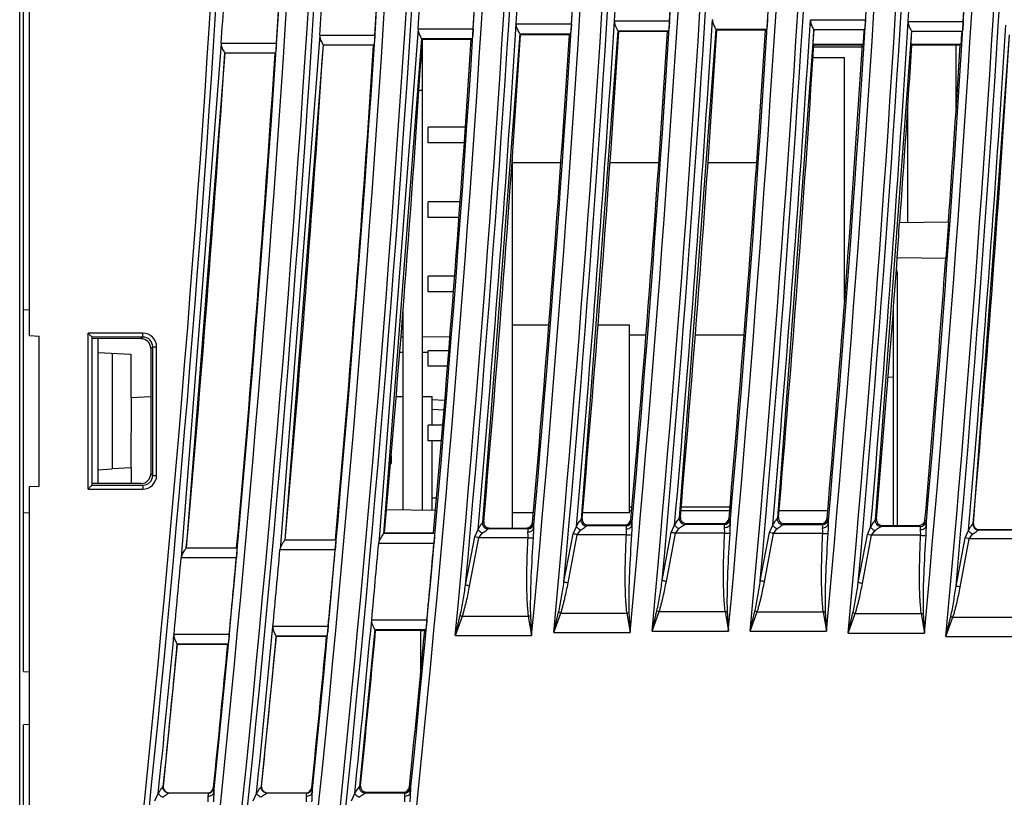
# Model space of a CAD drawing. Header units: millimetres. Extents: x 0 to 700, y 0 to 600.
# Tile 14 of 45: x 76 to 126, y 254 to 294. Entities that reach past the tile are written whole.
import ezdxf

# ---------------------------------------------------------------- set-up
doc = ezdxf.new("R2010")
doc.units = ezdxf.units.MM
doc.header["$LTSCALE"] = 39.111111
doc.layers.get('0').update_dxf_attribs({"linetype": 'CONTINUOUS'})
doc.layers.add('002_AXIS', color=7, linetype='CONTINUOUS')

msp = doc.modelspace()

# ---------------------------------------------------------------- linework, layer by layer
at = {"color": 7, "linetype": 'CONTINUOUS'}
for p, q in [((75.578, 246.56), (75.578, 364.56)), ((76.078, 277.927), (76.078, 337.692)), ((75.778, 260.733), (75.778, 315.386)), ((101.205, 293.319), (101.16, 293.368)), ((103.702, 293.319), (101.205, 293.319)), ((103.702, 293.319), (103.755, 293.368)), ((106.227, 293.475), (106.18, 293.525)), ((108.72, 293.474), (106.227, 293.475)), ((108.72, 293.474), (108.774, 293.525)), ((111.244, 293.546), (111.195, 293.598)), ((113.733, 293.545), (111.244, 293.546)), ((113.733, 293.545), (113.789, 293.598)), ((116.215, 293.576), (116.204, 293.587)), ((118.785, 293.576), (116.215, 293.576)), ((118.785, 293.576), (118.798, 293.587)), ((121.219, 293.482), (121.208, 293.493)), ((123.789, 293.482), (121.219, 293.482)), ((123.789, 293.482), (123.802, 293.493)), ((91.114, 292.788), (91.103, 292.8)), ((93.685, 292.788), (91.114, 292.788)), ((93.685, 292.788), (93.697, 292.8)), ((96.178, 293.08), (96.134, 293.126)), ((96.178, 268.994), (96.178, 293.08)), ((98.678, 293.079), (96.178, 293.08)), ((98.678, 293.079), (98.729, 293.126)), ((116.208, 292.8), (116.169, 292.842)), ((116.169, 292.842), (118.739, 292.842)), ((118.687, 292.688), (116.201, 292.689)), ((116.208, 292.8), (118.694, 292.799)), ((118.694, 292.799), (118.739, 292.842)), ((121.22, 292.798), (121.179, 292.842)), ((121.179, 292.842), (123.749, 292.842)), ((121.22, 292.798), (123.701, 292.797)), ((123.487, 289.472), (123.487, 292.797)), ((123.701, 292.797), (123.749, 292.842)), ((86.076, 292.376), (86.065, 292.388)), ((88.647, 292.376), (86.076, 292.376)), ((88.647, 292.376), (88.66, 292.388)), ((96.178, 291.96), (96.101, 291.961)), ((116.165, 292.16), (117.778, 292.16)), ((117.778, 279.716), (117.778, 292.16)), ((96.178, 290.46), (95.998, 290.456)), ((121.017, 283.709), (121.017, 289.656)), ((98.372, 288.58), (96.478, 288.58)), ((96.478, 287.78), (96.478, 288.579)), ((98.317, 287.78), (96.478, 287.78)), ((100.778, 287.024), (100.778, 268.077)), ((103.259, 286.76), (100.778, 286.76)), ((108.269, 286.76), (105.775, 286.76)), ((113.28, 286.76), (110.789, 286.76)), ((96.478, 283.97), (96.478, 284.77)), ((98.112, 284.77), (96.478, 284.77)), ((98.052, 283.97), (96.478, 283.97)), ((120.596, 283.702), (123.105, 283.745)), ((120.467, 281.92), (122.97, 281.876)), ((97.822, 280.96), (96.478, 280.96)), ((96.478, 280.16), (96.478, 280.959)), ((120.487, 268.39), (120.487, 280.98)), ((97.761, 280.16), (96.478, 280.16)), ((75.778, 279.259), (76.078, 279.243)), ((95.178, 279.132), (95.178, 269.012)), ((102.645, 278.46), (100.778, 278.46)), ((106.778, 278.46), (105.163, 278.46)), ((106.778, 268.86), (106.778, 278.46)), ((76.078, 277.927), (76.578, 277.901)), ((76.578, 270.218), (76.578, 277.901)), ((79.278, 270.271), (79.278, 277.848)), ((81.784, 277.764), (79.278, 277.765)), ((79.578, 277.765), (79.578, 270.355)), ((95.178, 277.842), (95.08, 277.84)), ((97.583, 277.835), (96.178, 277.86)), ((106.778, 277.96), (107.621, 277.96)), ((110.142, 277.96), (112.635, 277.96)), ((79.578, 277.06), (81.265, 276.971)), ((82.283, 277.264), (82.283, 270.855)), ((95.178, 277.06), (95.02, 277.062)), ((96.48, 277.065), (96.178, 277.06)), ((96.478, 276.35), (96.478, 277.15)), ((97.531, 277.15), (96.478, 277.15)), ((80.301, 277.022), (80.301, 271.097)), ((81.265, 276.971), (81.265, 274.74)), ((97.47, 276.35), (96.478, 276.35)), ((120.01, 275.81), (120.278, 275.795)), ((82.283, 274.793), (81.265, 274.74)), ((81.278, 274.74), (81.269, 271.149)), ((94.836, 274.81), (95.178, 274.81)), ((96.178, 274.81), (96.678, 274.81)), ((97.324, 274.607), (96.67, 274.641)), ((96.678, 273.34), (96.678, 274.81)), ((96.478, 272.54), (96.478, 273.34)), ((97.217, 273.34), (96.478, 273.34)), ((97.149, 272.54), (96.478, 272.54)), ((96.678, 268.986), (96.678, 272.54)), ((94.578, 271.771), (94.578, 271.374)), ((79.578, 271.06), (80.301, 271.097)), ((81.269, 271.149), (80.301, 271.097)), ((81.278, 271.149), (81.278, 270.379)), ((94.545, 271.372), (94.578, 271.374)), ((76.078, 270.192), (76.578, 270.218)), ((76.078, 233.61), (76.078, 270.192)), ((81.784, 270.356), (79.278, 270.354)), ((81.723, 270.356), (81.278, 270.379)), ((96.901, 269.597), (96.678, 269.601)), ((94.346, 269.026), (96.849, 268.983)), ((106.778, 269.16), (106.9, 269.16)), ((109.422, 269.16), (111.917, 269.16)), ((75.778, 268.86), (76.078, 268.876)), ((101.857, 268.86), (100.778, 268.86)), ((106.778, 268.86), (104.376, 268.86)), ((106.883, 268.96), (106.778, 268.96)), ((111.9, 268.96), (109.406, 268.96)), ((116.917, 268.96), (114.426, 268.96)), ((99.615, 268.076), (101.516, 268.077)), ((104.65, 268.235), (106.547, 268.236)), ((109.677, 268.31), (111.571, 268.311)), ((114.697, 268.302), (116.587, 268.302)), ((119.71, 268.21), (121.595, 268.21)), ((124.666, 267.989), (126.639, 267.989)), ((94.245, 267.833), (94.195, 267.787)), ((94.245, 267.833), (96.752, 267.834)), ((96.752, 267.834), (96.794, 267.787)), ((84.102, 267.06), (84.089, 267.048)), ((84.102, 267.06), (86.678, 267.06)), ((86.678, 267.06), (86.689, 267.048)), ((89.159, 267.472), (89.146, 267.46)), ((89.159, 267.472), (91.735, 267.472)), ((91.735, 267.472), (91.746, 267.46)), ((88.705, 262.538), (88.695, 262.55)), ((91.282, 262.538), (88.705, 262.538)), ((91.282, 262.538), (91.295, 262.55)), ((93.789, 262.831), (93.747, 262.876)), ((96.078, 262.83), (93.789, 262.831)), ((96.078, 262.832), (96.078, 260.5)), ((96.078, 262.832), (96.299, 262.832)), ((83.644, 262.126), (83.633, 262.138)), ((86.221, 262.126), (83.644, 262.126)), ((86.221, 262.126), (86.234, 262.138)), ((75.778, 260.733), (76.078, 260.718)), ((76.078, 258.019), (75.778, 258.003)), ((75.778, 253.216), (75.778, 258.003)), ((83.224, 254.527), (85.2, 254.527)), ((88.25, 254.527), (90.226, 254.527)), ((93.313, 254.56), (95.221, 254.561))]:
    msp.add_line(p, q, dxfattribs=at)
at = {"color": 9, "linetype": 'CONTINUOUS'}
for p, q in [((100.986, 293.867), (103.807, 293.867)), ((106.006, 294.024), (108.827, 294.024)), ((116.029, 294.087), (118.85, 294.087)), ((121.033, 293.993), (123.854, 293.993)), ((90.929, 293.289), (88.896, 266.971)), ((90.929, 293.299), (93.751, 293.299)), ((95.96, 293.615), (93.945, 267.298)), ((95.961, 293.626), (98.782, 293.626)), ((101.159, 293.368), (99.264, 268.354)), ((101.16, 293.368), (103.755, 293.368)), ((106.18, 293.525), (104.297, 268.511)), ((106.18, 293.525), (108.774, 293.525)), ((111.194, 293.599), (109.322, 268.584)), ((111.195, 293.598), (113.789, 293.598)), ((116.203, 293.588), (114.34, 268.573)), ((116.204, 293.587), (118.798, 293.587)), ((121.207, 293.494), (119.35, 268.479)), ((121.208, 293.493), (123.802, 293.493)), ((126.206, 293.317), (124.353, 268.302)), ((85.892, 292.876), (83.838, 266.559)), ((85.892, 292.887), (88.714, 292.887)), ((91.102, 292.8), (89.145, 267.46)), ((91.103, 292.8), (93.697, 292.8)), ((96.134, 293.127), (94.194, 267.786)), ((96.134, 293.126), (98.729, 293.126)), ((86.065, 292.388), (84.088, 267.048)), ((86.065, 292.388), (88.66, 292.388)), ((81.885, 278.05), (79.078, 278.048)), ((79.078, 270.071), (79.078, 278.048)), ((81.885, 277.85), (79.278, 277.849)), ((81.885, 277.85), (81.784, 277.764)), ((81.885, 277.85), (81.885, 278.05)), ((82.384, 277.351), (82.283, 277.264)), ((82.384, 270.768), (82.384, 277.351)), ((82.384, 277.351), (82.584, 277.351)), ((82.584, 270.768), (82.584, 277.351)), ((97.282, 274.109), (96.678, 274.14)), ((82.283, 270.855), (82.384, 270.768)), ((82.384, 270.768), (82.584, 270.768)), ((79.078, 270.071), (81.885, 270.069)), ((79.278, 270.27), (81.885, 270.269)), ((81.885, 270.269), (81.885, 270.069)), ((104.297, 268.511), (104.351, 268.561)), ((106.846, 268.51), (106.894, 268.457)), ((109.322, 268.584), (109.379, 268.636)), ((111.869, 268.585), (111.919, 268.53)), ((114.34, 268.573), (114.399, 268.627)), ((116.885, 268.576), (116.937, 268.52)), ((119.35, 268.479), (119.411, 268.535)), ((98.857, 267.625), (99.027, 267.998)), ((99.264, 268.354), (99.316, 268.402)), ((101.563, 268.026), (99.561, 268.026)), ((101.815, 268.351), (101.861, 268.3)), ((103.891, 267.782), (104.061, 268.155)), ((106.595, 268.183), (104.594, 268.183)), ((108.916, 267.855), (109.086, 268.228)), ((109.128, 267.807), (109.297, 268.04)), ((111.621, 268.256), (109.619, 268.256)), ((113.934, 267.844), (114.104, 268.217)), ((114.146, 267.796), (114.315, 268.029)), ((116.638, 268.246), (114.637, 268.246)), ((118.945, 267.75), (119.114, 268.123)), ((121.649, 268.152), (119.647, 268.152)), ((121.894, 268.484), (121.947, 268.426)), ((124.353, 268.302), (124.367, 268.314)), ((96.794, 267.787), (94.195, 267.787)), ((98.388, 265.158), (98.857, 267.625)), ((98.599, 265.108), (99.069, 267.576)), ((99.069, 267.576), (99.239, 267.81)), ((101.568, 267.576), (99.069, 267.576)), ((103.423, 265.315), (103.891, 267.782)), ((103.634, 265.266), (104.102, 267.734)), ((104.102, 267.734), (104.272, 267.967)), ((106.601, 267.734), (104.102, 267.734)), ((108.45, 265.388), (108.916, 267.855)), ((108.661, 265.339), (109.128, 267.807)), ((111.627, 267.807), (109.128, 267.807)), ((113.469, 265.377), (113.934, 267.844)), ((113.68, 265.328), (114.146, 267.796)), ((116.645, 267.796), (114.146, 267.796)), ((118.48, 265.283), (118.945, 267.75)), ((118.692, 265.234), (119.156, 267.702)), ((119.156, 267.702), (119.326, 267.935)), ((121.655, 267.702), (119.156, 267.702)), ((123.484, 265.106), (123.949, 267.573)), ((123.696, 265.057), (124.16, 267.525)), ((123.949, 267.573), (124.118, 267.946)), ((124.16, 267.525), (124.329, 267.758)), ((126.659, 267.525), (124.16, 267.525)), ((126.652, 267.975), (124.65, 267.975)), ((86.689, 267.048), (84.089, 267.048)), ((91.746, 267.46), (89.146, 267.46)), ((96.771, 267.287), (93.944, 267.287)), ((86.664, 266.549), (83.837, 266.549)), ((91.722, 266.961), (88.895, 266.961)), ((97.866, 262.574), (98.113, 263.61)), ((97.866, 262.574), (98.225, 263.569)), ((98.225, 263.569), (101.6, 263.569)), ((101.6, 263.569), (101.769, 262.574)), ((101.712, 263.589), (101.769, 262.574)), ((102.902, 262.731), (103.149, 263.767)), ((102.902, 262.731), (103.261, 263.727)), ((103.261, 263.727), (106.635, 263.727)), ((106.635, 263.727), (106.805, 262.731)), ((106.748, 263.746), (106.805, 262.731)), ((107.93, 262.805), (108.176, 263.84)), ((107.93, 262.805), (108.288, 263.8)), ((108.288, 263.8), (111.663, 263.8)), ((111.663, 263.8), (111.833, 262.805)), ((111.775, 263.819), (111.833, 262.805)), ((112.951, 262.794), (113.196, 263.829)), ((112.951, 262.794), (113.308, 263.789)), ((113.308, 263.789), (116.683, 263.789)), ((116.683, 263.789), (116.853, 262.794)), ((116.795, 263.809), (116.853, 262.794)), ((117.963, 262.7), (118.208, 263.735)), ((117.963, 262.7), (118.32, 263.695)), ((118.32, 263.695), (121.695, 263.695)), ((121.695, 263.695), (121.865, 262.7)), ((121.807, 263.715), (121.865, 262.7)), ((122.968, 262.523), (123.212, 263.558)), ((122.968, 262.523), (123.324, 263.518)), ((123.324, 263.518), (126.699, 263.518)), ((88.535, 263.049), (91.363, 263.049)), ((93.588, 263.376), (96.415, 263.376)), ((83.474, 262.637), (86.302, 262.637)), ((88.694, 262.55), (87.938, 254.844)), ((88.695, 262.55), (91.295, 262.55)), ((93.747, 262.877), (92.964, 254.844)), ((93.747, 262.876), (96.348, 262.876)), ((97.866, 262.574), (101.769, 262.574)), ((102.902, 262.731), (106.805, 262.731)), ((107.93, 262.805), (111.833, 262.805)), ((112.951, 262.794), (116.853, 262.794)), ((117.963, 262.7), (121.865, 262.7)), ((122.968, 262.523), (126.87, 262.523)), ((83.633, 262.138), (82.912, 254.845)), ((83.633, 262.138), (86.234, 262.138)), ((92.964, 254.844), (93.014, 254.89)), ((82.494, 254.115), (82.67, 254.488)), ((82.912, 254.845), (82.926, 254.857)), ((85.213, 254.513), (83.208, 254.513)), ((85.2, 254.527), (85.213, 254.513)), ((85.498, 254.796), (85.511, 254.782)), ((87.521, 254.114), (87.696, 254.488)), ((87.938, 254.844), (87.952, 254.857)), ((90.239, 254.513), (88.234, 254.513)), ((90.226, 254.527), (90.239, 254.513)), ((90.524, 254.796), (90.537, 254.782)), ((92.547, 254.114), (92.722, 254.487)), ((95.265, 254.513), (93.26, 254.513)), ((95.519, 254.831), (95.563, 254.782))]:
    msp.add_line(p, q, dxfattribs=at)
for centre, radius, start, end in [((-944.922, 360.06), 1032.334, 353.827505, 359.97218), ((-944.922, 360.06), 1036.22, 353.850742, 359.972285), ((-944.922, 360.06), 1037.334, 353.857371, 359.972314), ((-944.922, 360.06), 1041.22, 353.880384, 359.972418), ((-944.922, 360.06), 1042.334, 353.88695, 359.972447), ((-944.922, 360.06), 1046.22, 353.909741, 359.97255), ((-944.922, 360.06), 1047.334, 354.659214, 359.972579), ((-944.922, 360.06), 1051.22, 354.679014, 359.97268), ((-944.922, 360.06), 1052.334, 354.693253, 359.972709), ((-944.922, 360.06), 1056.22, 354.712833, 359.97281), ((-944.922, 360.06), 1057.334, 354.722397, 359.972838), ((-944.922, 360.06), 1061.22, 354.741777, 359.972938), ((-944.922, 360.06), 1062.334, 354.746735, 359.972966), ((-944.922, 360.06), 1066.22, 354.765935, 359.973065), ((-944.922, 360.06), 1067.334, 354.766348, 359.973093), ((-944.922, 360.06), 1071.22, 354.785386, 359.97319), ((-944.922, 360.06), 1072.334, 354.781309, 359.973218), ((-944.922, 360.06), 1032.617, 353.973519, 359.829958), ((-944.922, 360.06), 1037.617, 354.00266, 359.830777), ((-944.922, 360.06), 1042.617, 354.03152, 359.831589), ((-944.922, 360.06), 1047.617, 354.802538, 359.832392), ((-944.922, 360.06), 1052.617, 354.835873, 359.833188), ((-944.922, 360.06), 1057.617, 354.864323, 359.833977), ((-944.922, 360.06), 1062.617, 354.887976, 359.834758), ((-944.922, 360.06), 1067.617, 354.906914, 359.835532), ((-944.922, 360.06), 1072.617, 354.92121, 359.836298), ((-944.922, 360.06), 1035.821, 354.152847, 359.667668), ((-944.922, 360.06), 1040.821, 354.181041, 359.669265), ((-944.922, 360.06), 1045.821, 354.208965, 359.670847), ((-944.922, 360.06), 1050.821, 354.976937, 359.672414), ((-944.922, 360.06), 1055.821, 355.009351, 359.673965), ((-944.922, 360.06), 1060.821, 355.036904, 359.675503), ((-944.922, 360.06), 1065.821, 355.059681, 359.677025), ((-944.922, 360.06), 1070.821, 355.077765, 359.678534), ((-944.922, 360.06), 1048, 354.960364, 356.378175), ((-944.922, 360.06), 1053, 354.992929, 356.40396), ((-944.922, 360.06), 1058, 355.02062, 356.424943), ((-944.922, 360.06), 1063, 355.043524, 356.44121), ((-944.922, 360.06), 1068, 355.061723, 356.452841), ((-944.922, 360.06), 1073, 355.07529, 356.45991), ((81.885, 277.351), 0.699, 359.9842, 90.0704), ((81.885, 270.768), 0.699, 269.9296, 0.0158), ((111.62, 268.557), 0.3, 270.1019, 354.9486), ((116.638, 268.546), 0.3, 270.102, 354.9713), ((101.562, 268.327), 0.3, 270.1018, 354.8889), ((106.595, 268.484), 0.3, 270.1019, 354.9212), ((121.648, 268.452), 0.3, 270.102, 354.9893), ((99.186, 266.418), 3.006, 249.0894, 251.3578), ((101.165, 266.396), 2.859, 278.7426, 281.022), ((104.22, 266.575), 3.006, 249.1203, 251.3888), ((106.199, 266.553), 2.86, 278.7745, 281.0542), ((109.246, 266.648), 3.005, 249.1466, 251.4153), ((111.225, 266.626), 2.86, 278.8018, 281.0817), ((114.265, 266.637), 3.005, 249.1686, 251.4375), ((116.244, 266.615), 2.86, 278.8246, 281.1046), ((119.276, 266.543), 3.004, 249.1863, 251.4553), ((121.255, 266.521), 2.86, 278.8429, 281.1229), ((124.279, 266.366), 3.004, 249.1997, 251.4688), ((-944.922, 360.06), 1038, 354.162516, 354.636785), ((-944.922, 360.06), 1043, 354.190591, 354.680586), ((-944.922, 360.06), 1033, 354.134168, 354.587787), ((85.213, 254.813), 0.3, 270.1, 354.0668), ((90.238, 254.813), 0.3, 270.1001, 354.0949), ((95.264, 254.813), 0.3, 270.1001, 354.1227)]:
    msp.add_arc(centre, radius, start, end, dxfattribs=at)
at = {"color": 7, "linetype": 'CONTINUOUS'}
for centre, radius, start, end in [((-944.922, 360.06), 1048, 356.378753, 356.6204), ((-944.922, 360.06), 1050.815, 356.388468, 356.629465), ((-944.922, 360.06), 1053, 356.404535, 356.645028), ((-944.922, 360.06), 1055.815, 356.414136, 356.653985), ((-944.922, 360.06), 1068, 356.453409, 356.690512), ((-944.922, 360.06), 1070.815, 356.462746, 356.699224), ((-944.922, 360.06), 1038, 356.312397, 356.556389), ((-944.922, 360.06), 1040.815, 356.322386, 356.565716), ((-944.922, 360.06), 1043, 356.348074, 356.590887), ((-944.922, 360.06), 1045.815, 356.357919, 356.600076), ((-944.922, 360.06), 1033, 356.271616, 356.516799), ((-944.922, 360.06), 1035.815, 356.281764, 356.526279), ((-944.922, 360.06), 1063.217, 356.375308, 356.414896), ((-944.922, 360.06), 1065.783, 356.384045, 356.423537), ((-944.922, 360.06), 1068.217, 356.392297, 356.426649), ((-944.922, 360.06), 1070.783, 356.400952, 356.435221), ((-944.922, 360.06), 1073.217, 355.096007, 356.433838), ((-944.922, 360.06), 1038.217, 354.883616, 356.284889), ((-944.922, 360.06), 1040.783, 354.896262, 356.294059), ((-944.922, 360.06), 1033.217, 354.835843, 356.243981), ((-944.922, 360.06), 1035.783, 354.848668, 356.253298), ((-944.922, 360.06), 1068.25, 355.80521, 355.901034), ((-944.922, 360.06), 1070.75, 355.812677, 355.912971), ((118.809, 280.98), 1.677, 359.9825, 10.2742), ((106.547, 268.536), 0.3, 270.0015, 355.0675), ((111.571, 268.611), 0.3, 270.0015, 355.0951), ((116.587, 268.602), 0.3, 270.0014, 355.1179), ((99.563, 268.326), 0.3, 206.3593, 269.6048), ((101.516, 268.377), 0.3, 270.0015, 355.035), ((104.596, 268.483), 0.3, 206.381, 269.6049), ((109.621, 268.556), 0.3, 206.3993, 269.6049), ((114.639, 268.545), 0.3, 206.4145, 269.605), ((119.649, 268.452), 0.3, 206.4266, 269.605), ((118.794, 268.39), 1.692, 353.4029, 359.9767), ((121.595, 268.51), 0.3, 270.0014, 355.136), ((124.665, 268.288), 0.299, 175.047, 270.0491), ((124.652, 268.274), 0.3, 206.4356, 269.605), ((-944.922, 360.06), 1043, 354.681168, 354.896945), ((-944.922, 360.06), 1045.815, 354.695528, 354.91072), ((-944.922, 360.06), 1033, 354.588375, 354.806273), ((-944.922, 360.06), 1035.815, 354.603128, 354.820429), ((-944.922, 360.06), 1038, 354.63737, 354.854201), ((-944.922, 360.06), 1040.815, 354.651918, 354.868158), ((-944.922, 360.06), 1038.217, 354.184231, 354.610148), ((-944.922, 360.06), 1040.783, 354.195258, 354.623473), ((-944.922, 360.06), 1045.75, 354.536952, 354.665253), ((-944.922, 360.06), 1033.217, 354.155998, 354.56103), ((-944.922, 360.06), 1035.783, 354.167132, 354.574542), ((83.224, 254.826), 0.299, 174.1052, 270.0508), ((85.2, 254.826), 0.3, 269.9674, 354.1998), ((88.25, 254.826), 0.299, 174.1335, 270.0507), ((90.226, 254.826), 0.3, 269.9673, 354.2279), ((95.221, 254.861), 0.3, 270.0022, 354.2662)]:
    msp.add_arc(centre, radius, start, end, dxfattribs=at)
for centre, major_axis, ratio, start_param, end_param in [((-944.522, 360.06), (1047.855, 0), 1, -0.087584, -0.063735), ((-945.322, 360.06), (1051.145, 0), 1, -0.087358, -0.063536), ((-944.52, 360.06), (1052.855, 0), 1, -0.087015, -0.063285), ((-945.324, 360.06), (1056.145, 0), 1, -0.086792, -0.063088), ((-944.519, 360.06), (1057.855, 0), 1, -0.086532, -0.062918), ((-945.326, 360.06), (1061.145, 0), 1, -0.086311, -0.062723), ((-944.524, 360.06), (1042.855, 0), 1, -0.088553, -0.064272), ((-945.32, 360.06), (1046.145, 0), 1, -0.088273, -0.06407), ((-944.517, 360.06), (1062.855, 0), 1, -0.086132, -0.063324), ((-945.328, 360.06), (1066.145, 0), 1, -0.085913, -0.063129), ((-944.515, 360.06), (1067.855, 0), 1, -0.071567, -0.063029), ((-945.33, 360.06), (1071.145, 0), 1, -0.071306, -0.062836), ((-944.515, 360.06), (1067.855, 0), 1, -0.085814, -0.07324), ((-945.33, 360.06), (1071.145, 0), 1, -0.085597, -0.073055), ((81.782, 277.263), (0.308, 0.395), 0.997651, -0.906718, 0.661339), ((81.782, 270.856), (-0.308, 0.395), 0.997651, -3.802931, -2.234874), ((-944.524, 360.06), (1042.855, 0), 1, -0.101019, -0.093369), ((-945.32, 360.06), (1046.145, 0), 1, -0.100758, -0.095295)]:
    msp.add_ellipse(centre, major_axis=major_axis, ratio=ratio, start_param=start_param, end_param=end_param, dxfattribs=at)
for points, knots in [([(100.982, 293.867), (100.975, 293.749), (101.03, 293.586), (101.122, 293.435), (101.149, 293.381), (101.162, 293.368)], [0, 0, 0, 0, 0.666719, 0.898305, 1, 1, 1, 1]), ([(103.807, 293.867), (103.803, 293.805), (103.795, 293.69), (103.781, 293.539), (103.771, 293.437), (103.76, 293.388), (103.758, 293.371), (103.755, 293.368)], [0, 0, 0, 0, 0.370845, 0.689596, 0.909161, 0.971754, 1, 1, 1, 1]), ([(106.002, 294.024), (105.995, 293.906), (106.05, 293.743), (106.142, 293.592), (106.169, 293.538), (106.182, 293.525)], [0, 0, 0, 0, 0.666689, 0.898289, 1, 1, 1, 1]), ([(108.827, 294.024), (108.823, 293.962), (108.815, 293.847), (108.801, 293.696), (108.791, 293.594), (108.78, 293.545), (108.778, 293.528), (108.774, 293.525)], [0, 0, 0, 0, 0.370854, 0.689608, 0.909169, 0.971758, 1, 1, 1, 1]), ([(111.016, 294.097), (111.009, 293.979), (111.065, 293.816), (111.156, 293.665), (111.184, 293.611), (111.196, 293.598)], [0, 0, 0, 0, 0.666665, 0.898276, 1, 1, 1, 1]), ([(113.841, 294.097), (113.837, 294.035), (113.829, 293.92), (113.815, 293.769), (113.806, 293.667), (113.795, 293.618), (113.792, 293.601), (113.789, 293.598)], [0, 0, 0, 0, 0.370861, 0.689618, 0.909175, 0.971761, 1, 1, 1, 1]), ([(116.026, 294.087), (116.018, 293.968), (116.074, 293.805), (116.165, 293.655), (116.193, 293.601), (116.205, 293.587)], [0, 0, 0, 0, 0.666646, 0.898266, 1, 1, 1, 1]), ([(118.85, 294.087), (118.846, 294.025), (118.839, 293.909), (118.824, 293.758), (118.815, 293.656), (118.804, 293.607), (118.802, 293.591), (118.798, 293.587)], [0, 0, 0, 0, 0.370866, 0.689625, 0.90918, 0.971764, 1, 1, 1, 1]), ([(121.029, 293.993), (121.022, 293.874), (121.078, 293.711), (121.169, 293.561), (121.197, 293.507), (121.209, 293.493)], [0, 0, 0, 0, 0.666632, 0.898259, 1, 1, 1, 1]), ([(123.854, 293.993), (123.85, 293.931), (123.842, 293.815), (123.828, 293.664), (123.819, 293.562), (123.808, 293.513), (123.805, 293.497), (123.802, 293.493)], [0, 0, 0, 0, 0.37087, 0.689631, 0.909183, 0.971765, 1, 1, 1, 1]), ([(90.926, 293.299), (90.918, 293.181), (90.973, 293.018), (91.065, 292.867), (91.092, 292.813), (91.104, 292.8)], [0, 0, 0, 0, 0.666796, 0.898347, 1, 1, 1, 1]), ([(93.751, 293.299), (93.747, 293.237), (93.739, 293.122), (93.724, 292.971), (93.714, 292.869), (93.703, 292.819), (93.701, 292.803), (93.697, 292.8)], [0, 0, 0, 0, 0.370822, 0.689565, 0.909141, 0.971745, 1, 1, 1, 1]), ([(95.957, 293.626), (95.949, 293.507), (96.005, 293.344), (96.096, 293.193), (96.123, 293.139), (96.136, 293.126)], [0, 0, 0, 0, 0.666755, 0.898324, 1, 1, 1, 1]), ([(98.782, 293.626), (98.778, 293.564), (98.77, 293.448), (98.755, 293.297), (98.746, 293.195), (98.735, 293.146), (98.732, 293.129), (98.729, 293.126)], [0, 0, 0, 0, 0.370834, 0.689582, 0.909152, 0.97175, 1, 1, 1, 1]), ([(85.888, 292.887), (85.881, 292.768), (85.936, 292.605), (86.027, 292.455), (86.054, 292.401), (86.067, 292.388)], [0, 0, 0, 0, 0.666844, 0.898372, 1, 1, 1, 1]), ([(88.714, 292.887), (88.71, 292.825), (88.701, 292.709), (88.687, 292.559), (88.677, 292.456), (88.666, 292.407), (88.664, 292.391), (88.66, 292.388)], [0, 0, 0, 0, 0.370807, 0.689546, 0.909129, 0.971739, 1, 1, 1, 1]), ([(79.078, 278.048), (79.1, 278.026), (79.144, 277.984), (79.201, 277.924), (79.247, 277.882), (79.268, 277.858), (79.278, 277.851), (79.278, 277.848)], [0, 0, 0, 0, 0.330702, 0.642253, 0.889368, 0.967251, 1, 1, 1, 1]), ([(79.078, 270.071), (79.1, 270.093), (79.144, 270.135), (79.201, 270.195), (79.247, 270.237), (79.268, 270.261), (79.278, 270.268), (79.278, 270.271)], [0, 0, 0, 0, 0.330702, 0.642253, 0.889368, 0.967251, 1, 1, 1, 1]), ([(104.351, 268.561), (104.347, 268.507), (104.368, 268.393), (104.446, 268.308), (104.493, 268.28)], [0, 0, 0, 0, 0.500074, 1, 1, 1, 1]), ([(109.379, 268.636), (109.374, 268.581), (109.395, 268.468), (109.474, 268.383), (109.52, 268.355)], [0, 0, 0, 0, 0.500074, 1, 1, 1, 1]), ([(114.399, 268.627), (114.394, 268.573), (114.415, 268.459), (114.494, 268.374), (114.54, 268.346)], [0, 0, 0, 0, 0.500074, 1, 1, 1, 1]), ([(119.411, 268.535), (119.406, 268.48), (119.428, 268.367), (119.506, 268.282), (119.553, 268.254)], [0, 0, 0, 0, 0.500074, 1, 1, 1, 1]), ([(99.316, 268.402), (99.312, 268.348), (99.333, 268.234), (99.411, 268.149), (99.458, 268.121)], [0, 0, 0, 0, 0.500074, 1, 1, 1, 1]), ([(94.197, 267.787), (94.182, 267.773), (94.145, 267.719), (94.033, 267.57), (93.952, 267.411), (93.941, 267.287)], [0, 0, 0, 0, 0.107713, 0.344351, 1, 1, 1, 1]), ([(96.794, 267.787), (96.797, 267.784), (96.797, 267.767), (96.799, 267.738), (96.798, 267.69), (96.795, 267.601), (96.786, 267.464), (96.776, 267.349), (96.771, 267.287)], [0, 0, 0, 0, 0.027218, 0.089048, 0.183776, 0.308323, 0.62796, 1, 1, 1, 1]), ([(84.091, 267.048), (84.076, 267.035), (84.039, 266.98), (83.927, 266.831), (83.845, 266.672), (83.834, 266.549)], [0, 0, 0, 0, 0.107782, 0.344476, 1, 1, 1, 1]), ([(86.689, 267.048), (86.692, 267.045), (86.691, 267.028), (86.694, 266.999), (86.692, 266.951), (86.689, 266.862), (86.679, 266.726), (86.67, 266.611), (86.664, 266.549)], [0, 0, 0, 0, 0.02721, 0.089038, 0.183769, 0.308322, 0.627966, 1, 1, 1, 1]), ([(89.148, 267.46), (89.133, 267.447), (89.096, 267.392), (88.984, 267.243), (88.902, 267.084), (88.891, 266.961)], [0, 0, 0, 0, 0.107746, 0.34441, 1, 1, 1, 1]), ([(91.746, 267.46), (91.749, 267.457), (91.748, 267.44), (91.751, 267.411), (91.749, 267.364), (91.746, 267.274), (91.737, 267.138), (91.727, 267.023), (91.722, 266.961)], [0, 0, 0, 0, 0.027214, 0.089043, 0.183773, 0.308322, 0.627963, 1, 1, 1, 1]), ([(88.532, 263.049), (88.52, 262.931), (88.571, 262.768), (88.658, 262.617), (88.684, 262.563), (88.696, 262.55)], [0, 0, 0, 0, 0.668692, 0.899356, 1, 1, 1, 1]), ([(91.363, 263.049), (91.357, 262.987), (91.344, 262.873), (91.33, 262.718), (91.306, 262.62), (91.307, 262.56), (91.295, 262.55)], [0, 0, 0, 0, 0.370272, 0.688891, 0.908852, 1, 1, 1, 1]), ([(93.584, 263.376), (93.573, 263.258), (93.623, 263.094), (93.711, 262.943), (93.737, 262.889), (93.749, 262.876)], [0, 0, 0, 0, 0.668644, 0.899331, 1, 1, 1, 1]), ([(96.415, 263.376), (96.409, 263.314), (96.397, 263.199), (96.383, 263.044), (96.359, 262.946), (96.359, 262.887), (96.348, 262.876)], [0, 0, 0, 0, 0.370291, 0.688915, 0.908867, 1, 1, 1, 1]), ([(83.47, 262.637), (83.459, 262.519), (83.509, 262.356), (83.597, 262.205), (83.623, 262.151), (83.635, 262.138)], [0, 0, 0, 0, 0.668747, 0.899385, 1, 1, 1, 1]), ([(86.302, 262.637), (86.296, 262.575), (86.283, 262.461), (86.269, 262.306), (86.245, 262.208), (86.245, 262.148), (86.234, 262.138)], [0, 0, 0, 0, 0.370251, 0.688863, 0.908835, 1, 1, 1, 1]), ([(93.014, 254.89), (93.009, 254.835), (93.029, 254.721), (93.107, 254.634), (93.154, 254.605)], [0, 0, 0, 0, 0.500078, 1, 1, 1, 1]), ([(83.208, 254.513), (83.154, 254.513), (83.042, 254.545), (82.965, 254.632), (82.941, 254.682)], [0, 0, 0, 0, 0.499176, 1, 1, 1, 1]), ([(88.234, 254.513), (88.18, 254.513), (88.068, 254.545), (87.991, 254.632), (87.967, 254.682)], [0, 0, 0, 0, 0.499176, 1, 1, 1, 1]), ([(93.26, 254.513), (93.205, 254.513), (93.094, 254.545), (93.016, 254.632), (92.993, 254.682)], [0, 0, 0, 0, 0.499176, 1, 1, 1, 1])]:
    msp.add_open_spline(points, degree=3, knots=knots, dxfattribs=at)
at = {"color": 9, "linetype": 'CONTINUOUS'}
for points, knots in [([(82.384, 277.351), (82.384, 277.478), (82.278, 277.744), (82.012, 277.85), (81.885, 277.85)], [0, 0, 0, 0, 0.49998, 1, 1, 1, 1]), ([(81.885, 270.269), (82.012, 270.269), (82.278, 270.375), (82.384, 270.641), (82.384, 270.768)], [0, 0, 0, 0, 0.50002, 1, 1, 1, 1]), ([(104.061, 268.155), (104.085, 268.198), (104.133, 268.278), (104.194, 268.373), (104.239, 268.436), (104.265, 268.475), (104.284, 268.493), (104.292, 268.51), (104.297, 268.51)], [0, 0, 0, 0, 0.346731, 0.657976, 0.789626, 0.896412, 0.969863, 1, 1, 1, 1]), ([(109.086, 268.228), (109.11, 268.271), (109.158, 268.351), (109.22, 268.446), (109.264, 268.509), (109.29, 268.548), (109.309, 268.566), (109.318, 268.583), (109.322, 268.583)], [0, 0, 0, 0, 0.346768, 0.658024, 0.789667, 0.896438, 0.969872, 1, 1, 1, 1]), ([(111.919, 268.53), (111.924, 268.525), (111.924, 268.498), (111.927, 268.452), (111.925, 268.375), (111.923, 268.317), (111.922, 268.284)], [0, 0, 0, 0, 0.087824, 0.288238, 0.596181, 1, 1, 1, 1]), ([(114.104, 268.217), (114.128, 268.261), (114.176, 268.341), (114.237, 268.435), (114.282, 268.499), (114.308, 268.537), (114.327, 268.556), (114.335, 268.573), (114.34, 268.572)], [0, 0, 0, 0, 0.346798, 0.658063, 0.7897, 0.89646, 0.96988, 1, 1, 1, 1]), ([(116.937, 268.52), (116.942, 268.514), (116.941, 268.488), (116.945, 268.441), (116.943, 268.365), (116.941, 268.306), (116.939, 268.273)], [0, 0, 0, 0, 0.087831, 0.288246, 0.596187, 1, 1, 1, 1]), ([(99.027, 267.998), (99.052, 268.041), (99.1, 268.121), (99.161, 268.216), (99.206, 268.279), (99.232, 268.318), (99.251, 268.336), (99.26, 268.353), (99.264, 268.353)], [0, 0, 0, 0, 0.346687, 0.65792, 0.789578, 0.896381, 0.969852, 1, 1, 1, 1]), ([(99.239, 267.81), (99.302, 267.861), (99.393, 267.927), (99.503, 267.993), (99.544, 268.021), (99.56, 268.026)], [0, 0, 0, 0, 0.626453, 0.868141, 1, 1, 1, 1]), ([(101.563, 268.026), (101.567, 268.024), (101.568, 268.006), (101.572, 267.958), (101.568, 267.909), (101.565, 267.872)], [0, 0, 0, 0, 0.090626, 0.2905, 1, 1, 1, 1]), ([(101.565, 267.872), (101.634, 267.87), (101.762, 267.892), (101.856, 267.999), (101.863, 268.053)], [0, 0, 0, 0, 0.560054, 1, 1, 1, 1]), ([(101.863, 268.053), (101.861, 268.016), (101.857, 267.859), (101.855, 267.701), (101.848, 267.582)], [0, 0, 0, 0, 0.236854, 1, 1, 1, 1]), ([(101.861, 268.3), (101.866, 268.294), (101.866, 268.268), (101.869, 268.221), (101.867, 268.145), (101.865, 268.086), (101.863, 268.053)], [0, 0, 0, 0, 0.087807, 0.288216, 0.596168, 1, 1, 1, 1]), ([(104.272, 267.967), (104.335, 268.018), (104.426, 268.084), (104.536, 268.15), (104.577, 268.178), (104.593, 268.183)], [0, 0, 0, 0, 0.626505, 0.86817, 1, 1, 1, 1]), ([(106.595, 268.183), (106.599, 268.181), (106.601, 268.163), (106.604, 268.115), (106.6, 268.066), (106.598, 268.029)], [0, 0, 0, 0, 0.090649, 0.290529, 1, 1, 1, 1]), ([(106.598, 268.029), (106.596, 268.008), (106.598, 267.909), (106.607, 267.81), (106.601, 267.734)], [0, 0, 0, 0, 0.217811, 1, 1, 1, 1]), ([(106.598, 268.029), (106.667, 268.028), (106.795, 268.049), (106.889, 268.156), (106.896, 268.21)], [0, 0, 0, 0, 0.560058, 1, 1, 1, 1]), ([(106.896, 268.21), (106.894, 268.173), (106.89, 268.016), (106.889, 267.859), (106.881, 267.739)], [0, 0, 0, 0, 0.236853, 1, 1, 1, 1]), ([(106.894, 268.457), (106.899, 268.452), (106.898, 268.425), (106.902, 268.378), (106.9, 268.302), (106.898, 268.244), (106.896, 268.21)], [0, 0, 0, 0, 0.087816, 0.288228, 0.596175, 1, 1, 1, 1]), ([(109.297, 268.04), (109.36, 268.091), (109.451, 268.157), (109.561, 268.224), (109.602, 268.251), (109.618, 268.256)], [0, 0, 0, 0, 0.62655, 0.868195, 1, 1, 1, 1]), ([(111.621, 268.256), (111.624, 268.254), (111.626, 268.236), (111.63, 268.188), (111.626, 268.139), (111.623, 268.102)], [0, 0, 0, 0, 0.090669, 0.290554, 1, 1, 1, 1]), ([(111.623, 268.102), (111.622, 268.081), (111.624, 267.982), (111.633, 267.884), (111.627, 267.807)], [0, 0, 0, 0, 0.21781, 1, 1, 1, 1]), ([(111.623, 268.102), (111.692, 268.101), (111.821, 268.122), (111.914, 268.23), (111.922, 268.284)], [0, 0, 0, 0, 0.560062, 1, 1, 1, 1]), ([(111.922, 268.284), (111.919, 268.246), (111.915, 268.089), (111.914, 267.932), (111.906, 267.812)], [0, 0, 0, 0, 0.236853, 1, 1, 1, 1]), ([(114.315, 268.029), (114.378, 268.08), (114.469, 268.147), (114.579, 268.213), (114.62, 268.241), (114.636, 268.246)], [0, 0, 0, 0, 0.626586, 0.868216, 1, 1, 1, 1]), ([(116.638, 268.246), (116.642, 268.243), (116.644, 268.226), (116.647, 268.177), (116.643, 268.128), (116.641, 268.092)], [0, 0, 0, 0, 0.090685, 0.290574, 1, 1, 1, 1]), ([(116.641, 268.092), (116.639, 268.07), (116.641, 267.972), (116.651, 267.873), (116.645, 267.796)], [0, 0, 0, 0, 0.21781, 1, 1, 1, 1]), ([(116.641, 268.092), (116.71, 268.09), (116.838, 268.112), (116.932, 268.219), (116.939, 268.273)], [0, 0, 0, 0, 0.560065, 1, 1, 1, 1]), ([(116.939, 268.273), (116.937, 268.236), (116.933, 268.079), (116.932, 267.921), (116.924, 267.802)], [0, 0, 0, 0, 0.236853, 1, 1, 1, 1]), ([(119.114, 268.123), (119.138, 268.167), (119.187, 268.247), (119.248, 268.341), (119.292, 268.405), (119.318, 268.443), (119.337, 268.462), (119.346, 268.479), (119.35, 268.478)], [0, 0, 0, 0, 0.346823, 0.658094, 0.789727, 0.896477, 0.969886, 1, 1, 1, 1]), ([(119.326, 267.935), (119.389, 267.986), (119.48, 268.053), (119.59, 268.119), (119.63, 268.147), (119.646, 268.152)], [0, 0, 0, 0, 0.626616, 0.868232, 1, 1, 1, 1]), ([(121.649, 268.152), (121.653, 268.149), (121.654, 268.132), (121.658, 268.083), (121.654, 268.034), (121.651, 267.998)], [0, 0, 0, 0, 0.090698, 0.290591, 1, 1, 1, 1]), ([(121.651, 267.998), (121.65, 267.976), (121.652, 267.878), (121.661, 267.779), (121.655, 267.702)], [0, 0, 0, 0, 0.217809, 1, 1, 1, 1]), ([(121.651, 267.998), (121.721, 267.996), (121.849, 268.018), (121.943, 268.125), (121.95, 268.179)], [0, 0, 0, 0, 0.560067, 1, 1, 1, 1]), ([(121.95, 268.179), (121.948, 268.142), (121.944, 267.985), (121.943, 267.828), (121.935, 267.708)], [0, 0, 0, 0, 0.236853, 1, 1, 1, 1]), ([(121.947, 268.426), (121.952, 268.421), (121.952, 268.394), (121.956, 268.347), (121.953, 268.271), (121.951, 268.213), (121.95, 268.179)], [0, 0, 0, 0, 0.087836, 0.288252, 0.596191, 1, 1, 1, 1]), ([(124.118, 267.946), (124.142, 267.989), (124.19, 268.069), (124.251, 268.164), (124.296, 268.227), (124.321, 268.266), (124.34, 268.284), (124.349, 268.301), (124.353, 268.301)], [0, 0, 0, 0, 0.346841, 0.658117, 0.789747, 0.89649, 0.96989, 1, 1, 1, 1]), ([(99.069, 267.576), (99.049, 267.58), (98.978, 267.594), (98.908, 267.61), (98.858, 267.625)], [0, 0, 0, 0, 0.27493, 1, 1, 1, 1]), ([(101.568, 267.576), (101.551, 267.243), (101.523, 266.574), (101.506, 265.739), (101.506, 265.07), (101.516, 264.652), (101.528, 264.318), (101.546, 264.068), (101.569, 263.819), (101.575, 263.649), (101.6, 263.569)], [0, 0, 0, 0, 0.250003, 0.500001, 0.625002, 0.750002, 0.812501, 0.875017, 0.937478, 1, 1, 1, 1]), ([(101.565, 267.872), (101.563, 267.851), (101.565, 267.752), (101.574, 267.653), (101.568, 267.576)], [0, 0, 0, 0, 0.217811, 1, 1, 1, 1]), ([(101.568, 267.576), (101.625, 267.574), (101.717, 267.572), (101.812, 267.574), (101.848, 267.582)], [0, 0, 0, 0, 0.60551, 1, 1, 1, 1]), ([(101.848, 267.582), (101.803, 266.917), (101.746, 265.92), (101.704, 264.754), (101.7, 264.088), (101.7, 263.755), (101.712, 263.589)], [0, 0, 0, 0, 0.500007, 0.750008, 0.875009, 1, 1, 1, 1]), ([(104.102, 267.734), (104.083, 267.737), (104.012, 267.751), (103.941, 267.767), (103.891, 267.782)], [0, 0, 0, 0, 0.274931, 1, 1, 1, 1]), ([(106.601, 267.734), (106.585, 267.4), (106.557, 266.731), (106.54, 265.896), (106.54, 265.227), (106.551, 264.809), (106.563, 264.475), (106.581, 264.225), (106.604, 263.976), (106.61, 263.806), (106.635, 263.727)], [0, 0, 0, 0, 0.250002, 0.500001, 0.625002, 0.750001, 0.812501, 0.875017, 0.937477, 1, 1, 1, 1]), ([(106.601, 267.734), (106.658, 267.731), (106.751, 267.73), (106.845, 267.731), (106.881, 267.739)], [0, 0, 0, 0, 0.605508, 1, 1, 1, 1]), ([(106.881, 267.739), (106.837, 267.074), (106.78, 266.077), (106.739, 264.911), (106.735, 264.246), (106.735, 263.912), (106.748, 263.746)], [0, 0, 0, 0, 0.500007, 0.750008, 0.875009, 1, 1, 1, 1]), ([(109.128, 267.807), (109.108, 267.81), (109.037, 267.824), (108.967, 267.84), (108.916, 267.855)], [0, 0, 0, 0, 0.274933, 1, 1, 1, 1]), ([(111.627, 267.807), (111.61, 267.473), (111.583, 266.805), (111.566, 265.969), (111.567, 265.3), (111.578, 264.882), (111.59, 264.548), (111.608, 264.298), (111.632, 264.049), (111.638, 263.879), (111.663, 263.8)], [0, 0, 0, 0, 0.250002, 0.5, 0.625002, 0.750001, 0.812501, 0.875017, 0.937477, 1, 1, 1, 1]), ([(111.627, 267.807), (111.683, 267.804), (111.776, 267.803), (111.87, 267.805), (111.906, 267.812)], [0, 0, 0, 0, 0.605507, 1, 1, 1, 1]), ([(111.906, 267.812), (111.863, 267.147), (111.806, 266.15), (111.766, 264.985), (111.763, 264.319), (111.763, 263.985), (111.775, 263.819)], [0, 0, 0, 0, 0.500007, 0.750008, 0.875009, 1, 1, 1, 1]), ([(114.146, 267.796), (114.126, 267.8), (114.055, 267.814), (113.985, 267.83), (113.935, 267.844)], [0, 0, 0, 0, 0.274933, 1, 1, 1, 1]), ([(116.645, 267.796), (116.629, 267.462), (116.601, 266.794), (116.585, 265.958), (116.586, 265.289), (116.597, 264.872), (116.61, 264.538), (116.628, 264.287), (116.651, 264.039), (116.657, 263.869), (116.683, 263.789)], [0, 0, 0, 0, 0.250002, 0.5, 0.625001, 0.750001, 0.812501, 0.875016, 0.937477, 1, 1, 1, 1]), ([(116.645, 267.796), (116.701, 267.793), (116.794, 267.792), (116.888, 267.794), (116.924, 267.802)], [0, 0, 0, 0, 0.605507, 1, 1, 1, 1]), ([(116.924, 267.802), (116.881, 267.137), (116.825, 266.139), (116.785, 264.974), (116.782, 264.308), (116.782, 263.975), (116.795, 263.809)], [0, 0, 0, 0, 0.500007, 0.750008, 0.875009, 1, 1, 1, 1]), ([(119.156, 267.702), (119.137, 267.706), (119.066, 267.72), (118.996, 267.736), (118.945, 267.75)], [0, 0, 0, 0, 0.274934, 1, 1, 1, 1]), ([(121.655, 267.702), (121.639, 267.368), (121.612, 266.7), (121.596, 265.864), (121.597, 265.195), (121.608, 264.778), (121.621, 264.444), (121.639, 264.193), (121.663, 263.945), (121.669, 263.775), (121.695, 263.695)], [0, 0, 0, 0, 0.250002, 0.5, 0.625001, 0.750001, 0.812501, 0.875016, 0.937477, 1, 1, 1, 1]), ([(121.655, 267.702), (121.712, 267.699), (121.805, 267.698), (121.899, 267.7), (121.935, 267.708)], [0, 0, 0, 0, 0.605506, 1, 1, 1, 1]), ([(121.935, 267.708), (121.892, 267.043), (121.836, 266.045), (121.796, 264.88), (121.794, 264.214), (121.794, 263.881), (121.807, 263.715)], [0, 0, 0, 0, 0.500007, 0.750008, 0.875009, 1, 1, 1, 1]), ([(124.16, 267.525), (124.14, 267.529), (124.069, 267.542), (123.999, 267.558), (123.949, 267.573)], [0, 0, 0, 0, 0.274935, 1, 1, 1, 1]), ([(124.329, 267.758), (124.392, 267.809), (124.483, 267.875), (124.593, 267.942), (124.633, 267.97), (124.649, 267.975)], [0, 0, 0, 0, 0.626637, 0.868245, 1, 1, 1, 1]), ([(98.113, 263.61), (98.176, 263.864), (98.266, 264.381), (98.35, 264.898), (98.388, 265.158)], [0, 0, 0, 0, 0.499983, 1, 1, 1, 1]), ([(98.225, 263.569), (98.252, 263.629), (98.288, 263.758), (98.337, 263.949), (98.391, 264.14), (98.482, 264.526), (98.55, 264.849), (98.599, 265.108)], [0, 0, 0, 0, 0.124897, 0.250205, 0.375078, 0.500065, 1, 1, 1, 1]), ([(98.599, 265.108), (98.58, 265.112), (98.509, 265.126), (98.439, 265.143), (98.388, 265.158)], [0, 0, 0, 0, 0.274902, 1, 1, 1, 1]), ([(103.149, 263.767), (103.211, 264.021), (103.302, 264.538), (103.385, 265.055), (103.423, 265.315)], [0, 0, 0, 0, 0.499982, 1, 1, 1, 1]), ([(103.261, 263.727), (103.288, 263.787), (103.323, 263.915), (103.372, 264.106), (103.426, 264.297), (103.517, 264.683), (103.585, 265.006), (103.634, 265.266)], [0, 0, 0, 0, 0.124898, 0.250205, 0.375078, 0.500065, 1, 1, 1, 1]), ([(103.634, 265.266), (103.615, 265.269), (103.544, 265.283), (103.473, 265.3), (103.423, 265.315)], [0, 0, 0, 0, 0.274903, 1, 1, 1, 1]), ([(108.176, 263.84), (108.239, 264.094), (108.329, 264.611), (108.412, 265.128), (108.45, 265.388)], [0, 0, 0, 0, 0.499982, 1, 1, 1, 1]), ([(108.288, 263.8), (108.316, 263.86), (108.351, 263.988), (108.4, 264.18), (108.454, 264.37), (108.545, 264.756), (108.612, 265.079), (108.661, 265.339)], [0, 0, 0, 0, 0.124898, 0.250204, 0.375078, 0.500065, 1, 1, 1, 1]), ([(108.661, 265.339), (108.642, 265.342), (108.571, 265.356), (108.5, 265.373), (108.45, 265.388)], [0, 0, 0, 0, 0.274904, 1, 1, 1, 1]), ([(113.196, 263.829), (113.259, 264.083), (113.348, 264.6), (113.431, 265.118), (113.469, 265.377)], [0, 0, 0, 0, 0.499982, 1, 1, 1, 1]), ([(113.308, 263.789), (113.335, 263.849), (113.371, 263.977), (113.419, 264.169), (113.473, 264.36), (113.564, 264.745), (113.631, 265.069), (113.68, 265.328)], [0, 0, 0, 0, 0.124898, 0.250204, 0.375078, 0.500065, 1, 1, 1, 1]), ([(113.68, 265.328), (113.661, 265.332), (113.59, 265.346), (113.519, 265.362), (113.469, 265.377)], [0, 0, 0, 0, 0.274904, 1, 1, 1, 1]), ([(118.208, 263.735), (118.27, 263.989), (118.36, 264.506), (118.442, 265.024), (118.48, 265.283)], [0, 0, 0, 0, 0.499982, 1, 1, 1, 1]), ([(118.32, 263.695), (118.347, 263.755), (118.383, 263.883), (118.431, 264.075), (118.485, 264.266), (118.576, 264.651), (118.643, 264.975), (118.692, 265.234)], [0, 0, 0, 0, 0.124898, 0.250204, 0.375077, 0.500065, 1, 1, 1, 1]), ([(118.692, 265.234), (118.672, 265.238), (118.601, 265.252), (118.531, 265.268), (118.48, 265.283)], [0, 0, 0, 0, 0.274905, 1, 1, 1, 1]), ([(123.212, 263.558), (123.275, 263.812), (123.364, 264.329), (123.447, 264.846), (123.484, 265.106)], [0, 0, 0, 0, 0.499982, 1, 1, 1, 1]), ([(123.324, 263.518), (123.352, 263.578), (123.387, 263.706), (123.435, 263.898), (123.489, 264.089), (123.58, 264.474), (123.647, 264.797), (123.696, 265.057)], [0, 0, 0, 0, 0.124898, 0.250204, 0.375077, 0.500065, 1, 1, 1, 1]), ([(123.696, 265.057), (123.676, 265.061), (123.605, 265.075), (123.535, 265.091), (123.484, 265.106)], [0, 0, 0, 0, 0.274905, 1, 1, 1, 1]), ([(82.67, 254.488), (82.695, 254.531), (82.744, 254.611), (82.807, 254.706), (82.853, 254.769), (82.879, 254.808), (82.899, 254.827), (82.908, 254.844), (82.912, 254.844)], [0, 0, 0, 0, 0.345573, 0.65648, 0.788343, 0.895582, 0.969574, 1, 1, 1, 1]), ([(82.881, 254.296), (82.945, 254.347), (83.038, 254.413), (83.15, 254.48), (83.191, 254.508), (83.208, 254.513)], [0, 0, 0, 0, 0.625115, 0.867385, 1, 1, 1, 1]), ([(85.212, 254.359), (85.28, 254.356), (85.408, 254.376), (85.502, 254.482), (85.51, 254.535)], [0, 0, 0, 0, 0.559952, 1, 1, 1, 1]), ([(85.213, 254.513), (85.217, 254.51), (85.218, 254.492), (85.22, 254.444), (85.215, 254.395), (85.212, 254.359)], [0, 0, 0, 0, 0.090036, 0.289773, 1, 1, 1, 1]), ([(85.51, 254.535), (85.507, 254.498), (85.5, 254.341), (85.497, 254.184), (85.487, 254.064)], [0, 0, 0, 0, 0.236859, 1, 1, 1, 1]), ([(85.511, 254.782), (85.516, 254.777), (85.515, 254.75), (85.518, 254.703), (85.515, 254.627), (85.512, 254.569), (85.51, 254.535)], [0, 0, 0, 0, 0.087568, 0.287927, 0.595984, 1, 1, 1, 1]), ([(87.696, 254.488), (87.721, 254.531), (87.77, 254.611), (87.833, 254.706), (87.879, 254.769), (87.905, 254.808), (87.925, 254.827), (87.934, 254.844), (87.938, 254.844)], [0, 0, 0, 0, 0.345612, 0.65653, 0.788385, 0.89561, 0.969583, 1, 1, 1, 1]), ([(87.907, 254.296), (87.971, 254.347), (88.064, 254.413), (88.176, 254.48), (88.217, 254.508), (88.234, 254.513)], [0, 0, 0, 0, 0.625161, 0.867411, 1, 1, 1, 1]), ([(90.238, 254.359), (90.307, 254.356), (90.434, 254.377), (90.528, 254.482), (90.536, 254.535)], [0, 0, 0, 0, 0.559955, 1, 1, 1, 1]), ([(90.239, 254.513), (90.243, 254.51), (90.244, 254.492), (90.246, 254.444), (90.241, 254.395), (90.238, 254.359)], [0, 0, 0, 0, 0.090056, 0.289797, 1, 1, 1, 1]), ([(90.536, 254.535), (90.533, 254.498), (90.526, 254.341), (90.523, 254.184), (90.514, 254.064)], [0, 0, 0, 0, 0.236859, 1, 1, 1, 1]), ([(90.537, 254.782), (90.542, 254.777), (90.541, 254.75), (90.544, 254.703), (90.541, 254.627), (90.538, 254.569), (90.536, 254.535)], [0, 0, 0, 0, 0.087576, 0.287936, 0.59599, 1, 1, 1, 1]), ([(92.722, 254.487), (92.747, 254.531), (92.796, 254.611), (92.859, 254.706), (92.904, 254.769), (92.931, 254.808), (92.95, 254.827), (92.959, 254.844), (92.964, 254.843)], [0, 0, 0, 0, 0.345649, 0.656578, 0.788427, 0.895637, 0.969593, 1, 1, 1, 1]), ([(92.933, 254.296), (92.997, 254.347), (93.09, 254.413), (93.202, 254.48), (93.243, 254.508), (93.259, 254.513)], [0, 0, 0, 0, 0.625207, 0.867437, 1, 1, 1, 1]), ([(95.264, 254.359), (95.332, 254.356), (95.46, 254.377), (95.554, 254.482), (95.562, 254.536)], [0, 0, 0, 0, 0.559959, 1, 1, 1, 1]), ([(95.265, 254.513), (95.268, 254.51), (95.27, 254.492), (95.272, 254.444), (95.267, 254.395), (95.264, 254.359)], [0, 0, 0, 0, 0.090076, 0.289822, 1, 1, 1, 1]), ([(95.562, 254.536), (95.559, 254.498), (95.552, 254.341), (95.549, 254.184), (95.54, 254.064)], [0, 0, 0, 0, 0.236859, 1, 1, 1, 1]), ([(95.563, 254.782), (95.568, 254.777), (95.567, 254.75), (95.57, 254.704), (95.566, 254.627), (95.564, 254.569), (95.562, 254.536)], [0, 0, 0, 0, 0.087584, 0.287946, 0.595996, 1, 1, 1, 1]), ([(85.212, 254.359), (85.21, 254.337), (85.209, 254.239), (85.216, 254.14), (85.208, 254.063)], [0, 0, 0, 0, 0.217844, 1, 1, 1, 1]), ([(90.238, 254.359), (90.236, 254.337), (90.235, 254.239), (90.242, 254.14), (90.234, 254.063)], [0, 0, 0, 0, 0.217843, 1, 1, 1, 1]), ([(95.264, 254.359), (95.262, 254.337), (95.261, 254.239), (95.268, 254.14), (95.26, 254.063)], [0, 0, 0, 0, 0.217841, 1, 1, 1, 1])]:
    msp.add_open_spline(points, degree=3, knots=knots, dxfattribs=at)
at = {"color": 7, "linetype": 'CONTINUOUS'}
for points in [[(104.327, 268.35), (104.303, 268.399), (104.292, 268.456), (104.297, 268.511)], [(109.352, 268.423), (109.328, 268.472), (109.317, 268.529), (109.322, 268.584)], [(114.37, 268.412), (114.346, 268.461), (114.335, 268.519), (114.34, 268.573)], [(99.294, 268.193), (99.27, 268.242), (99.259, 268.299), (99.264, 268.354)], [(99.458, 268.121), (99.504, 268.092), (99.561, 268.076), (99.615, 268.076)], [(104.493, 268.28), (104.539, 268.251), (104.596, 268.235), (104.65, 268.235)], [(109.52, 268.355), (109.567, 268.326), (109.623, 268.31), (109.677, 268.31)], [(114.54, 268.346), (114.587, 268.318), (114.643, 268.302), (114.697, 268.302)], [(119.381, 268.318), (119.357, 268.367), (119.345, 268.425), (119.35, 268.479)], [(119.553, 268.254), (119.599, 268.225), (119.655, 268.209), (119.71, 268.21)], [(124.384, 268.141), (124.36, 268.19), (124.349, 268.247), (124.353, 268.302)], [(82.941, 254.682), (82.917, 254.731), (82.906, 254.79), (82.912, 254.845)], [(87.967, 254.682), (87.943, 254.731), (87.932, 254.79), (87.938, 254.844)], [(92.993, 254.682), (92.969, 254.731), (92.958, 254.79), (92.964, 254.844)], [(93.154, 254.605), (93.201, 254.577), (93.258, 254.56), (93.313, 254.56)]]:
    msp.add_open_spline(points, degree=3, dxfattribs=at)
at = {"color": 9, "linetype": 'CONTINUOUS'}
for points in [[(99.084, 267.927), (99.063, 267.949), (99.044, 267.973), (99.028, 267.998)], [(104.117, 268.084), (104.096, 268.106), (104.077, 268.13), (104.061, 268.155)], [(104.272, 267.967), (104.215, 267.997), (104.162, 268.037), (104.117, 268.084)], [(109.142, 268.157), (109.122, 268.179), (109.103, 268.203), (109.086, 268.228)], [(109.297, 268.04), (109.24, 268.07), (109.187, 268.11), (109.142, 268.157)], [(114.16, 268.147), (114.14, 268.169), (114.12, 268.192), (114.104, 268.217)], [(114.315, 268.029), (114.258, 268.06), (114.205, 268.1), (114.16, 268.147)], [(119.171, 268.053), (119.15, 268.075), (119.131, 268.098), (119.115, 268.123)], [(119.326, 267.935), (119.269, 267.966), (119.216, 268.006), (119.171, 268.053)], [(99.239, 267.81), (99.182, 267.84), (99.129, 267.88), (99.084, 267.927)], [(124.174, 267.875), (124.154, 267.897), (124.134, 267.921), (124.118, 267.946)], [(124.329, 267.758), (124.272, 267.788), (124.219, 267.829), (124.174, 267.875)], [(82.726, 254.416), (82.706, 254.438), (82.686, 254.462), (82.67, 254.488)], [(82.881, 254.296), (82.824, 254.327), (82.771, 254.368), (82.726, 254.416)], [(87.752, 254.416), (87.732, 254.438), (87.713, 254.462), (87.696, 254.488)], [(87.907, 254.296), (87.85, 254.327), (87.797, 254.368), (87.752, 254.416)], [(92.778, 254.416), (92.758, 254.438), (92.739, 254.462), (92.722, 254.487)], [(92.933, 254.296), (92.876, 254.327), (92.823, 254.368), (92.778, 254.416)]]:
    msp.add_open_spline(points, degree=3, dxfattribs=at)
at = {"layer": '002_AXIS', "color": 7, "linetype": 'CONTINUOUS'}
msp.add_line((120.278, 268.21), (120.278, 279.279), dxfattribs=at)

doc.saveas('drawing.dxf')
